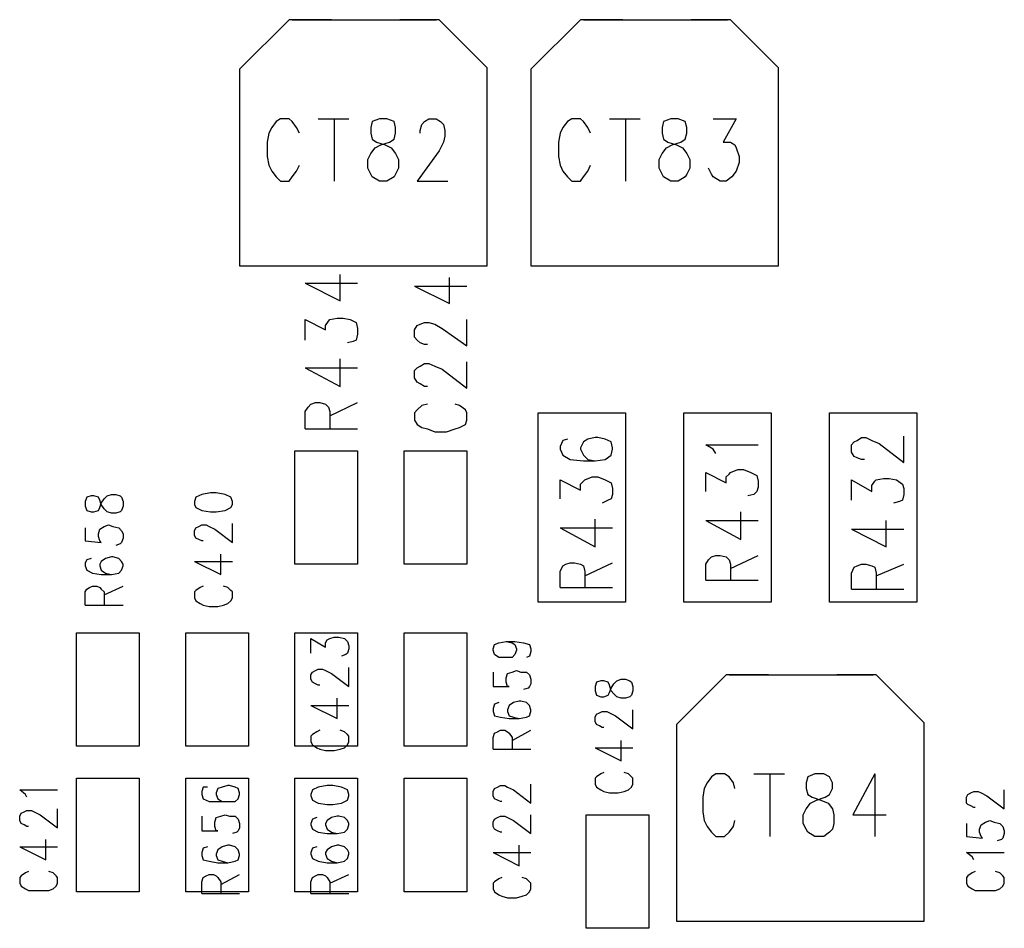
# Model space of a CAD drawing. Extents: x 11.9 to 28.1, y 10.8 to 21.2.
# Tile 12 of 44: x 19.586 to 20.262, y 15.506 to 16.13. Entities that reach past the tile are written whole.
import ezdxf

# ---------------------------------------------------------------- set-up
doc = ezdxf.new("R2010")
doc.units = 0
doc.header["$MEASUREMENT"] = 0
doc.layers.add('LAYNR1', color=2, linetype='Continuous')

msp = doc.modelspace()

# ---------------------------------------------------------------- linework, layer by layer
at = {"layer": 'LAYNR1'}
for points in [[(19.771, 16.13), (19.737, 16.096)], [(19.8, 16.13), (19.771, 16.13)], [(19.773, 16.13), (19.872, 16.13)], [(19.874, 16.13), (19.847, 16.13)], [(19.907, 16.097), (19.874, 16.13)], [(19.971, 16.13), (19.937, 16.096)], [(20, 16.13), (19.971, 16.13)], [(19.973, 16.13), (20.072, 16.13)], [(20.074, 16.13), (20.047, 16.13)], [(20.107, 16.097), (20.074, 16.13)], [(19.737, 16.096), (19.737, 15.961)], [(19.907, 15.961), (19.907, 16.097)], [(19.937, 16.096), (19.937, 15.961)], [(20.107, 15.961), (20.107, 16.097)], [(19.778, 16.052), (19.776, 16.056), (19.773, 16.06), (19.771, 16.062), (19.765, 16.062), (19.762, 16.06), (19.759, 16.056), (19.757, 16.052), (19.756, 16.046), (19.756, 16.036), (19.757, 16.03), (19.759, 16.026), (19.762, 16.022), (19.765, 16.019), (19.771, 16.019), (19.773, 16.022), (19.776, 16.026), (19.778, 16.03)], [(19.791, 16.062), (19.812, 16.062)], [(19.802, 16.062), (19.802, 16.019)], [(19.861, 16.052), (19.861, 16.054), (19.862, 16.058), (19.864, 16.06), (19.867, 16.062), (19.872, 16.062), (19.875, 16.06), (19.877, 16.058), (19.878, 16.054), (19.878, 16.05), (19.877, 16.046), (19.874, 16.04), (19.859, 16.019), (19.88, 16.019)], [(19.978, 16.052), (19.976, 16.056), (19.973, 16.06), (19.971, 16.062), (19.965, 16.062), (19.962, 16.06), (19.959, 16.056), (19.957, 16.052), (19.956, 16.046), (19.956, 16.036), (19.957, 16.03), (19.959, 16.026), (19.962, 16.022), (19.965, 16.019), (19.971, 16.019), (19.973, 16.022), (19.976, 16.026), (19.978, 16.03)], [(19.991, 16.062), (20.012, 16.062)], [(20.002, 16.062), (20.002, 16.019)], [(20.062, 16.062), (20.078, 16.062), (20.069, 16.046), (20.074, 16.046), (20.077, 16.044), (20.078, 16.042), (20.08, 16.036), (20.08, 16.032), (20.078, 16.026), (20.075, 16.022), (20.071, 16.019), (20.067, 16.019), (20.062, 16.022), (20.061, 16.024), (20.059, 16.028)], [(19.737, 15.961), (19.799, 15.961)], [(19.738, 15.961), (19.904, 15.961)], [(19.843, 15.961), (19.907, 15.961)], [(19.937, 15.961), (19.999, 15.961)], [(19.938, 15.961), (20.104, 15.961)], [(20.043, 15.961), (20.107, 15.961)], [(19.782, 15.949), (19.806, 15.937), (19.806, 15.955)], [(19.782, 15.949), (19.818, 15.949)], [(19.857, 15.947), (19.881, 15.935), (19.881, 15.953)], [(19.857, 15.947), (19.893, 15.947)], [(19.782, 15.91), (19.782, 15.924), (19.796, 15.917), (19.796, 15.92), (19.798, 15.923), (19.799, 15.924), (19.804, 15.925), (19.808, 15.925), (19.813, 15.924), (19.817, 15.922), (19.818, 15.918), (19.818, 15.914), (19.817, 15.91), (19.815, 15.909), (19.811, 15.908)], [(19.866, 15.907), (19.864, 15.907), (19.861, 15.908), (19.859, 15.91), (19.857, 15.912), (19.857, 15.917), (19.859, 15.92), (19.861, 15.921), (19.864, 15.922), (19.867, 15.922), (19.871, 15.921), (19.876, 15.918), (19.893, 15.906), (19.893, 15.924)], [(19.782, 15.891), (19.806, 15.878), (19.806, 15.897)], [(19.866, 15.878), (19.864, 15.878), (19.861, 15.88), (19.859, 15.881), (19.857, 15.884), (19.857, 15.889), (19.859, 15.891), (19.861, 15.892), (19.864, 15.894), (19.867, 15.894), (19.871, 15.892), (19.876, 15.89), (19.893, 15.877), (19.893, 15.895)], [(19.782, 15.891), (19.818, 15.891)], [(19.782, 15.849), (19.782, 15.861), (19.784, 15.864), (19.786, 15.866), (19.789, 15.867), (19.792, 15.867), (19.796, 15.866), (19.798, 15.864), (19.799, 15.861), (19.799, 15.849)], [(19.799, 15.858), (19.818, 15.867)], [(19.866, 15.866), (19.862, 15.865), (19.859, 15.862), (19.857, 15.86), (19.857, 15.855), (19.859, 15.852), (19.862, 15.85), (19.866, 15.849), (19.871, 15.847), (19.879, 15.847), (19.885, 15.849), (19.888, 15.85), (19.892, 15.852), (19.893, 15.855), (19.893, 15.86), (19.892, 15.862), (19.888, 15.865), (19.885, 15.866)], [(19.942, 15.73), (19.942, 15.86)], [(19.942, 15.86), (20.002, 15.86)], [(20.002, 15.86), (20.002, 15.73)], [(20.042, 15.73), (20.042, 15.86)], [(20.042, 15.86), (20.102, 15.86)], [(20.102, 15.86), (20.102, 15.73)], [(20.142, 15.73), (20.142, 15.86)], [(20.142, 15.86), (20.202, 15.86)], [(20.202, 15.86), (20.202, 15.73)], [(19.782, 15.849), (19.818, 15.849)], [(19.962, 15.842), (19.959, 15.841), (19.957, 15.837), (19.957, 15.835), (19.959, 15.831), (19.964, 15.828), (19.973, 15.827), (19.981, 15.827), (19.988, 15.828), (19.992, 15.831), (19.993, 15.835), (19.993, 15.836), (19.992, 15.84), (19.988, 15.842), (19.983, 15.843), (19.981, 15.843), (19.976, 15.842), (19.973, 15.84), (19.971, 15.836), (19.971, 15.835), (19.973, 15.831), (19.976, 15.828), (19.981, 15.827)], [(20.157, 15.838), (20.159, 15.84)], [(20.159, 15.84), (20.161, 15.841)], [(20.161, 15.841), (20.164, 15.843)], [(20.164, 15.843), (20.167, 15.843)], [(20.167, 15.843), (20.171, 15.841)], [(20.171, 15.841), (20.176, 15.839)], [(20.176, 15.839), (20.193, 15.826)], [(20.193, 15.826), (20.193, 15.844)], [(19.775, 15.756), (19.775, 15.834)], [(19.775, 15.834), (19.818, 15.834)], [(19.818, 15.834), (19.818, 15.756)], [(19.85, 15.756), (19.85, 15.834)], [(19.85, 15.834), (19.893, 15.834)], [(19.893, 15.834), (19.893, 15.756)], [(20.064, 15.832), (20.062, 15.835), (20.057, 15.838), (20.093, 15.838)], [(20.157, 15.833), (20.157, 15.838)], [(20.159, 15.83), (20.157, 15.833)], [(20.161, 15.829), (20.159, 15.83)], [(20.164, 15.828), (20.161, 15.829)], [(20.166, 15.828), (20.164, 15.828)], [(20.057, 15.806), (20.057, 15.819), (20.071, 15.812), (20.071, 15.816), (20.073, 15.818), (20.074, 15.819), (20.079, 15.821), (20.083, 15.821), (20.088, 15.819), (20.092, 15.817), (20.093, 15.813), (20.093, 15.809), (20.092, 15.806), (20.09, 15.804), (20.086, 15.803)], [(19.957, 15.801), (19.957, 15.814), (19.971, 15.807), (19.971, 15.811), (19.973, 15.813), (19.974, 15.814), (19.979, 15.816), (19.983, 15.816), (19.988, 15.814), (19.992, 15.812), (19.993, 15.808), (19.993, 15.804), (19.992, 15.801), (19.99, 15.8), (19.986, 15.798)], [(20.157, 15.8), (20.157, 15.814)], [(20.157, 15.814), (20.171, 15.806)], [(20.171, 15.81), (20.173, 15.813)], [(20.173, 15.813), (20.174, 15.814)], [(20.174, 15.814), (20.179, 15.815)], [(20.179, 15.815), (20.183, 15.815)], [(20.183, 15.815), (20.188, 15.814)], [(20.188, 15.814), (20.192, 15.811)], [(19.717, 15.805), (19.711, 15.804)], [(19.721, 15.805), (19.717, 15.805)], [(19.727, 15.804), (19.721, 15.805)], [(20.171, 15.806), (20.171, 15.81)], [(20.192, 15.811), (20.193, 15.808)], [(20.193, 15.808), (20.193, 15.804)], [(19.632, 15.802), (19.631, 15.799)], [(19.631, 15.799), (19.631, 15.796)], [(19.635, 15.803), (19.632, 15.802)], [(19.637, 15.803), (19.635, 15.803)], [(19.64, 15.802), (19.637, 15.803)], [(19.641, 15.8), (19.64, 15.802)], [(19.642, 15.797), (19.641, 15.8)], [(19.642, 15.798), (19.644, 15.801)], [(19.644, 15.801), (19.646, 15.803)], [(19.646, 15.803), (19.649, 15.804)], [(19.649, 15.804), (19.652, 15.804)], [(19.652, 15.804), (19.655, 15.803)], [(19.655, 15.803), (19.656, 15.802)], [(19.656, 15.802), (19.657, 15.799)], [(19.657, 15.799), (19.657, 15.796)], [(19.707, 15.802), (19.706, 15.799)], [(19.706, 15.799), (19.706, 15.797)], [(19.711, 15.804), (19.707, 15.802)], [(19.731, 15.802), (19.727, 15.804)], [(19.732, 15.799), (19.731, 15.802)], [(19.732, 15.797), (19.732, 15.799)], [(20.19, 15.799), (20.186, 15.798)], [(20.192, 15.8), (20.19, 15.799)], [(20.193, 15.804), (20.192, 15.8)], [(19.631, 15.796), (19.632, 15.793)], [(19.632, 15.793), (19.635, 15.792)], [(19.635, 15.792), (19.637, 15.792)], [(19.637, 15.792), (19.64, 15.793)], [(19.64, 15.793), (19.641, 15.795)], [(19.641, 15.795), (19.642, 15.798)], [(19.644, 15.794), (19.642, 15.797)], [(19.646, 15.792), (19.644, 15.794)], [(19.649, 15.791), (19.646, 15.792)], [(19.655, 15.792), (19.652, 15.791)], [(19.656, 15.793), (19.655, 15.792)], [(19.657, 15.796), (19.656, 15.793)], [(19.706, 15.797), (19.707, 15.795)], [(19.707, 15.795), (19.711, 15.793)], [(19.711, 15.793), (19.717, 15.792)], [(19.717, 15.792), (19.721, 15.792)], [(19.721, 15.792), (19.727, 15.793)], [(19.727, 15.793), (19.731, 15.795)], [(19.731, 15.795), (19.732, 15.797)], [(20.057, 15.786), (20.081, 15.773), (20.081, 15.792)], [(19.652, 15.791), (19.649, 15.791)], [(19.957, 15.781), (19.981, 15.768), (19.981, 15.787)], [(20.057, 15.786), (20.093, 15.786)], [(20.181, 15.768), (20.181, 15.786)], [(19.631, 15.781), (19.631, 15.772)], [(19.64, 15.777), (19.641, 15.78)], [(19.641, 15.78), (19.644, 15.782)], [(19.644, 15.782), (19.647, 15.783)], [(19.647, 15.783), (19.65, 15.782)], [(19.65, 15.782), (19.654, 15.781)], [(19.654, 15.781), (19.656, 15.779)], [(19.656, 15.779), (19.657, 15.777)], [(19.706, 15.779), (19.707, 15.781)], [(19.706, 15.776), (19.706, 15.779)], [(19.707, 15.781), (19.709, 15.782)], [(19.709, 15.782), (19.711, 15.783)], [(19.711, 15.783), (19.714, 15.783)], [(19.714, 15.783), (19.716, 15.782)], [(19.716, 15.782), (19.72, 15.78)], [(19.72, 15.78), (19.732, 15.771)], [(19.732, 15.771), (19.732, 15.784)], [(19.957, 15.781), (19.993, 15.781)], [(20.157, 15.78), (20.181, 15.768)], [(20.157, 15.78), (20.193, 15.78)], [(19.631, 15.772), (19.642, 15.771)], [(19.64, 15.775), (19.64, 15.777)], [(19.641, 15.772), (19.64, 15.775)], [(19.642, 15.771), (19.641, 15.772)], [(19.657, 15.774), (19.656, 15.771)], [(19.657, 15.777), (19.657, 15.774)], [(19.707, 15.774), (19.706, 15.776)], [(19.709, 15.773), (19.707, 15.774)], [(19.711, 15.772), (19.709, 15.773)], [(19.712, 15.772), (19.711, 15.772)], [(19.655, 15.77), (19.652, 15.769)], [(19.656, 15.771), (19.655, 15.77)], [(19.632, 15.759), (19.631, 15.757)], [(19.635, 15.76), (19.632, 15.759)], [(19.642, 15.758), (19.641, 15.756)], [(19.645, 15.76), (19.642, 15.758)], [(19.649, 15.761), (19.645, 15.76)], [(19.65, 15.761), (19.649, 15.761)], [(19.654, 15.76), (19.65, 15.761)], [(19.656, 15.758), (19.654, 15.76)], [(19.657, 15.756), (19.656, 15.758)], [(19.706, 15.758), (19.724, 15.749)], [(19.706, 15.758), (19.732, 15.758)], [(19.724, 15.749), (19.724, 15.763)], [(20.057, 15.745), (20.057, 15.756), (20.059, 15.759), (20.061, 15.761), (20.064, 15.762), (20.067, 15.762), (20.071, 15.761), (20.073, 15.759), (20.074, 15.756), (20.074, 15.745)], [(20.074, 15.753), (20.093, 15.762)], [(19.631, 15.757), (19.631, 15.755)], [(19.631, 15.755), (19.632, 15.752)], [(19.632, 15.752), (19.636, 15.75)], [(19.641, 15.756), (19.641, 15.755)], [(19.641, 15.755), (19.642, 15.752)], [(19.642, 15.752), (19.645, 15.75)], [(19.654, 15.75), (19.656, 15.752)], [(19.656, 15.752), (19.657, 15.755)], [(19.657, 15.755), (19.657, 15.756)], [(19.818, 15.756), (19.775, 15.756)], [(19.893, 15.756), (19.85, 15.756)], [(19.957, 15.74), (19.957, 15.751), (19.959, 15.755), (19.961, 15.756), (19.964, 15.757), (19.967, 15.757), (19.971, 15.756), (19.973, 15.755), (19.974, 15.751), (19.974, 15.74)], [(19.974, 15.748), (19.993, 15.757)], [(20.157, 15.75), (20.159, 15.754)], [(20.159, 15.754), (20.161, 15.755)], [(20.161, 15.755), (20.164, 15.756)], [(20.164, 15.756), (20.167, 15.756)], [(20.167, 15.756), (20.171, 15.755)], [(20.171, 15.755), (20.173, 15.754)], [(20.173, 15.754), (20.174, 15.75)], [(20.174, 15.748), (20.193, 15.756)], [(19.636, 15.75), (19.642, 15.749)], [(19.642, 15.749), (19.649, 15.749)], [(19.645, 15.75), (19.649, 15.749)], [(19.649, 15.749), (19.654, 15.75)], [(20.057, 15.745), (20.093, 15.745)], [(20.157, 15.739), (20.157, 15.75)], [(20.174, 15.75), (20.174, 15.739)], [(19.631, 15.737), (19.632, 15.739)], [(19.632, 15.739), (19.634, 15.74)], [(19.634, 15.74), (19.636, 15.741)], [(19.636, 15.741), (19.639, 15.741)], [(19.639, 15.741), (19.641, 15.74)], [(19.641, 15.74), (19.642, 15.739)], [(19.642, 15.739), (19.644, 15.737)], [(19.644, 15.735), (19.657, 15.741)], [(19.707, 15.738), (19.706, 15.737)], [(19.71, 15.74), (19.707, 15.738)], [(19.712, 15.741), (19.71, 15.74)], [(19.729, 15.74), (19.726, 15.741)], [(19.731, 15.738), (19.729, 15.74)], [(19.732, 15.737), (19.731, 15.738)], [(19.957, 15.74), (19.993, 15.74)], [(20.157, 15.739), (20.193, 15.739)], [(19.631, 15.728), (19.631, 15.737)], [(19.644, 15.737), (19.644, 15.728)], [(19.706, 15.737), (19.706, 15.733)], [(19.706, 15.733), (19.707, 15.731)], [(19.707, 15.731), (19.71, 15.729)], [(19.729, 15.729), (19.731, 15.731)], [(19.731, 15.731), (19.732, 15.733)], [(19.732, 15.733), (19.732, 15.737)], [(19.631, 15.728), (19.657, 15.728)], [(19.71, 15.729), (19.712, 15.728)], [(19.712, 15.728), (19.716, 15.727)], [(19.716, 15.727), (19.722, 15.727)], [(19.722, 15.727), (19.726, 15.728)], [(19.726, 15.728), (19.729, 15.729)], [(20.002, 15.73), (19.942, 15.73)], [(20.102, 15.73), (20.042, 15.73)], [(20.202, 15.73), (20.142, 15.73)], [(19.625, 15.631), (19.625, 15.709)], [(19.625, 15.709), (19.668, 15.709)], [(19.668, 15.709), (19.668, 15.631)], [(19.7, 15.631), (19.7, 15.709)], [(19.7, 15.709), (19.743, 15.709)], [(19.743, 15.709), (19.743, 15.631)], [(19.775, 15.631), (19.775, 15.709)], [(19.775, 15.709), (19.818, 15.709)], [(19.786, 15.695), (19.786, 15.705)], [(19.786, 15.705), (19.796, 15.699)], [(19.796, 15.702), (19.797, 15.704)], [(19.797, 15.704), (19.799, 15.705)], [(19.799, 15.705), (19.802, 15.706)], [(19.802, 15.706), (19.805, 15.706)], [(19.805, 15.706), (19.809, 15.705)], [(19.809, 15.705), (19.811, 15.703)], [(19.818, 15.709), (19.818, 15.631)], [(19.85, 15.631), (19.85, 15.709)], [(19.85, 15.709), (19.893, 15.709)], [(19.893, 15.709), (19.893, 15.631)], [(19.796, 15.699), (19.796, 15.702)], [(19.811, 15.703), (19.812, 15.7)], [(19.812, 15.698), (19.811, 15.695)], [(19.812, 15.7), (19.812, 15.698)], [(19.911, 15.698), (19.912, 15.701)], [(19.911, 15.697), (19.911, 15.698)], [(19.912, 15.694), (19.911, 15.697)], [(19.912, 15.701), (19.915, 15.702)], [(19.915, 15.702), (19.92, 15.703)], [(19.92, 15.703), (19.924, 15.702)], [(19.92, 15.703), (19.926, 15.703)], [(19.924, 15.702), (19.926, 15.701)], [(19.926, 15.703), (19.932, 15.702)], [(19.926, 15.701), (19.927, 15.698)], [(19.927, 15.697), (19.926, 15.694)], [(19.927, 15.698), (19.927, 15.697)], [(19.932, 15.702), (19.936, 15.701)], [(19.936, 15.701), (19.937, 15.698)], [(19.937, 15.698), (19.937, 15.696)], [(19.81, 15.694), (19.807, 15.693)], [(19.811, 15.695), (19.81, 15.694)], [(19.915, 15.692), (19.912, 15.694)], [(19.919, 15.692), (19.915, 15.692)], [(19.92, 15.692), (19.919, 15.692)], [(19.924, 15.692), (19.92, 15.692)], [(19.926, 15.694), (19.924, 15.692)], [(19.936, 15.693), (19.934, 15.692)], [(19.937, 15.696), (19.936, 15.693)], [(19.789, 15.683), (19.791, 15.684)], [(19.791, 15.684), (19.794, 15.684)], [(19.794, 15.684), (19.796, 15.683)], [(19.812, 15.672), (19.812, 15.685)], [(19.786, 15.68), (19.787, 15.682)], [(19.786, 15.677), (19.786, 15.68)], [(19.787, 15.675), (19.786, 15.677)], [(19.787, 15.682), (19.789, 15.683)], [(19.796, 15.683), (19.8, 15.681)], [(19.8, 15.681), (19.812, 15.672)], [(19.911, 15.682), (19.911, 15.672)], [(19.92, 15.678), (19.921, 15.681)], [(19.92, 15.675), (19.92, 15.678)], [(19.921, 15.681), (19.924, 15.682)], [(19.924, 15.682), (19.927, 15.683)], [(19.927, 15.683), (19.93, 15.682)], [(19.93, 15.682), (19.934, 15.682)], [(19.934, 15.682), (19.936, 15.68)], [(19.936, 15.68), (19.937, 15.677)], [(19.937, 15.677), (19.937, 15.674)], [(19.996, 15.676), (19.999, 15.677)], [(19.999, 15.677), (20.002, 15.677)], [(20.002, 15.677), (20.005, 15.676)], [(20.071, 15.68), (20.037, 15.646)], [(20.1, 15.68), (20.071, 15.68)], [(20.073, 15.68), (20.172, 15.68)], [(20.174, 15.68), (20.147, 15.68)], [(20.207, 15.647), (20.174, 15.68)], [(19.789, 15.674), (19.787, 15.675)], [(19.791, 15.673), (19.789, 15.674)], [(19.792, 15.673), (19.791, 15.673)], [(19.911, 15.672), (19.922, 15.672)], [(19.921, 15.672), (19.92, 15.675)], [(19.922, 15.672), (19.921, 15.672)], [(19.935, 15.671), (19.932, 15.67)], [(19.936, 15.672), (19.935, 15.671)], [(19.937, 15.674), (19.936, 15.672)], [(19.982, 15.675), (19.981, 15.672)], [(19.981, 15.672), (19.981, 15.669)], [(19.985, 15.676), (19.982, 15.675)], [(19.987, 15.676), (19.985, 15.676)], [(19.99, 15.675), (19.987, 15.676)], [(19.991, 15.673), (19.99, 15.675)], [(19.992, 15.669), (19.991, 15.673)], [(19.991, 15.668), (19.992, 15.671)], [(19.992, 15.671), (19.994, 15.674)], [(19.994, 15.674), (19.996, 15.676)], [(20.005, 15.676), (20.006, 15.675)], [(20.006, 15.675), (20.007, 15.672)], [(20.007, 15.672), (20.007, 15.669)], [(19.804, 15.65), (19.804, 15.664)], [(19.981, 15.669), (19.982, 15.666)], [(19.982, 15.666), (19.985, 15.665)], [(19.985, 15.665), (19.987, 15.665)], [(19.987, 15.665), (19.99, 15.666)], [(19.99, 15.666), (19.991, 15.668)], [(19.994, 15.667), (19.992, 15.669)], [(19.996, 15.665), (19.994, 15.667)], [(19.999, 15.664), (19.996, 15.665)], [(20.002, 15.664), (19.999, 15.664)], [(20.005, 15.665), (20.002, 15.664)], [(20.006, 15.666), (20.005, 15.665)], [(20.007, 15.669), (20.006, 15.666)], [(19.786, 15.659), (19.804, 15.65)], [(19.786, 15.659), (19.812, 15.659)], [(19.912, 15.66), (19.911, 15.657)], [(19.911, 15.657), (19.911, 15.655)], [(19.915, 15.661), (19.912, 15.66)], [(19.922, 15.659), (19.921, 15.656)], [(19.925, 15.661), (19.922, 15.659)], [(19.929, 15.662), (19.925, 15.661)], [(19.93, 15.662), (19.929, 15.662)], [(19.934, 15.661), (19.93, 15.662)], [(19.936, 15.659), (19.934, 15.661)], [(19.937, 15.656), (19.936, 15.659)], [(19.911, 15.655), (19.912, 15.652)], [(19.912, 15.652), (19.916, 15.651)], [(19.916, 15.651), (19.922, 15.65)], [(19.921, 15.656), (19.921, 15.655)], [(19.921, 15.655), (19.922, 15.652)], [(19.922, 15.652), (19.925, 15.651)], [(19.922, 15.65), (19.929, 15.65)], [(19.925, 15.651), (19.929, 15.65)], [(19.929, 15.65), (19.934, 15.651)], [(19.934, 15.651), (19.936, 15.652)], [(19.936, 15.652), (19.937, 15.655)], [(19.937, 15.655), (19.937, 15.656)], [(19.981, 15.651), (19.982, 15.653)], [(19.981, 15.648), (19.981, 15.651)], [(19.982, 15.653), (19.984, 15.654)], [(19.984, 15.654), (19.986, 15.655)], [(19.986, 15.655), (19.989, 15.655)], [(19.989, 15.655), (19.991, 15.654)], [(19.991, 15.654), (19.995, 15.652)], [(19.995, 15.652), (20.007, 15.643)], [(20.007, 15.643), (20.007, 15.656)], [(19.982, 15.646), (19.981, 15.648)], [(19.984, 15.645), (19.982, 15.646)], [(19.986, 15.644), (19.984, 15.645)], [(19.987, 15.644), (19.986, 15.644)], [(20.037, 15.646), (20.037, 15.511)], [(20.207, 15.511), (20.207, 15.647)], [(19.787, 15.639), (19.786, 15.638)], [(19.786, 15.638), (19.786, 15.634)], [(19.79, 15.641), (19.787, 15.639)], [(19.792, 15.642), (19.79, 15.641)], [(19.809, 15.641), (19.806, 15.642)], [(19.811, 15.639), (19.809, 15.641)], [(19.812, 15.638), (19.811, 15.639)], [(19.812, 15.634), (19.812, 15.638)], [(19.911, 15.637), (19.912, 15.64)], [(19.911, 15.629), (19.911, 15.637)], [(19.912, 15.64), (19.914, 15.641)], [(19.914, 15.641), (19.916, 15.642)], [(19.916, 15.642), (19.919, 15.642)], [(19.919, 15.642), (19.921, 15.641)], [(19.921, 15.641), (19.922, 15.64)], [(19.922, 15.64), (19.924, 15.637)], [(19.924, 15.635), (19.937, 15.642)], [(19.924, 15.637), (19.924, 15.629)], [(19.668, 15.631), (19.625, 15.631)], [(19.743, 15.631), (19.7, 15.631)], [(19.818, 15.631), (19.775, 15.631)], [(19.786, 15.634), (19.787, 15.632)], [(19.787, 15.632), (19.79, 15.63)], [(19.79, 15.63), (19.792, 15.629)], [(19.806, 15.629), (19.809, 15.63)], [(19.809, 15.63), (19.811, 15.632)], [(19.811, 15.632), (19.812, 15.634)], [(19.893, 15.631), (19.85, 15.631)], [(19.981, 15.63), (19.999, 15.621)], [(19.981, 15.63), (20.007, 15.63)], [(19.999, 15.621), (19.999, 15.635)], [(19.792, 15.629), (19.796, 15.628)], [(19.796, 15.628), (19.802, 15.628)], [(19.802, 15.628), (19.806, 15.629)], [(19.911, 15.629), (19.937, 15.629)], [(19.625, 15.531), (19.625, 15.609)], [(19.625, 15.609), (19.668, 15.609)], [(19.668, 15.609), (19.668, 15.531)], [(19.7, 15.531), (19.7, 15.609)], [(19.7, 15.609), (19.743, 15.609)], [(19.743, 15.609), (19.743, 15.531)], [(19.775, 15.531), (19.775, 15.609)], [(19.775, 15.609), (19.818, 15.609)], [(19.818, 15.609), (19.818, 15.531)], [(19.85, 15.531), (19.85, 15.609)], [(19.85, 15.609), (19.893, 15.609)], [(19.893, 15.609), (19.893, 15.531)], [(19.982, 15.61), (19.981, 15.609)], [(19.981, 15.609), (19.981, 15.605)], [(19.985, 15.612), (19.982, 15.61)], [(19.987, 15.613), (19.985, 15.612)], [(20.004, 15.612), (20.001, 15.613)], [(20.006, 15.61), (20.004, 15.612)], [(20.007, 15.609), (20.006, 15.61)], [(20.007, 15.605), (20.007, 15.609)], [(20.064, 15.612), (20.061, 15.61), (20.058, 15.606), (20.056, 15.602), (20.055, 15.596), (20.055, 15.586), (20.056, 15.58), (20.058, 15.576), (20.061, 15.572), (20.064, 15.569)], [(20.077, 15.602), (20.076, 15.606), (20.073, 15.61), (20.07, 15.612), (20.064, 15.612)], [(20.09, 15.612), (20.111, 15.612)], [(20.101, 15.612), (20.101, 15.569)], [(20.132, 15.612), (20.127, 15.61), (20.126, 15.606), (20.126, 15.602), (20.127, 15.598), (20.13, 15.596), (20.136, 15.594), (20.141, 15.592), (20.144, 15.588), (20.145, 15.584)], [(20.129, 15.592), (20.133, 15.594), (20.139, 15.596), (20.142, 15.598), (20.144, 15.602), (20.144, 15.606), (20.142, 15.61), (20.138, 15.612), (20.132, 15.612)], [(20.173, 15.612), (20.158, 15.584), (20.181, 15.584)], [(20.173, 15.612), (20.173, 15.569)], [(19.712, 15.603), (19.711, 15.6)], [(19.715, 15.603), (19.712, 15.603)], [(19.725, 15.603), (19.722, 15.602)], [(19.729, 15.604), (19.725, 15.603)], [(19.73, 15.604), (19.729, 15.604)], [(19.734, 15.603), (19.73, 15.604)], [(19.736, 15.602), (19.734, 15.603)], [(19.791, 15.603), (19.787, 15.601)], [(19.797, 15.604), (19.791, 15.603)], [(19.801, 15.604), (19.797, 15.604)], [(19.807, 15.603), (19.801, 15.604)], [(19.811, 15.601), (19.807, 15.603)], [(19.912, 15.602), (19.914, 15.603)], [(19.914, 15.603), (19.916, 15.604)], [(19.916, 15.604), (19.919, 15.604)], [(19.919, 15.604), (19.921, 15.603)], [(19.921, 15.603), (19.925, 15.601)], [(19.937, 15.592), (19.937, 15.605)], [(19.981, 15.605), (19.982, 15.603)], [(19.982, 15.603), (19.985, 15.601)], [(20.004, 15.601), (20.006, 15.603)], [(20.006, 15.603), (20.007, 15.605)], [(19.59, 15.598), (19.586, 15.601)], [(19.586, 15.601), (19.612, 15.601)], [(19.591, 15.596), (19.59, 15.598)], [(19.711, 15.6), (19.711, 15.598)], [(19.711, 15.598), (19.712, 15.595)], [(19.722, 15.602), (19.721, 15.599)], [(19.721, 15.599), (19.721, 15.598)], [(19.721, 15.598), (19.722, 15.595)], [(19.737, 15.599), (19.736, 15.602)], [(19.736, 15.595), (19.737, 15.598)], [(19.737, 15.598), (19.737, 15.599)], [(19.787, 15.601), (19.786, 15.598)], [(19.786, 15.598), (19.786, 15.597)], [(19.786, 15.597), (19.787, 15.594)], [(19.812, 15.598), (19.811, 15.601)], [(19.811, 15.594), (19.812, 15.597)], [(19.812, 15.597), (19.812, 15.598)], [(19.911, 15.6), (19.912, 15.602)], [(19.911, 15.597), (19.911, 15.6)], [(19.912, 15.595), (19.911, 15.597)], [(19.925, 15.601), (19.937, 15.592)], [(19.985, 15.601), (19.987, 15.6)], [(19.987, 15.6), (19.991, 15.599)], [(19.991, 15.599), (19.997, 15.599)], [(19.997, 15.599), (20.001, 15.6)], [(20.001, 15.6), (20.004, 15.601)], [(20.236, 15.596), (20.237, 15.598)], [(20.236, 15.592), (20.236, 15.596)], [(20.237, 15.598), (20.239, 15.599)], [(20.239, 15.599), (20.241, 15.6)], [(20.241, 15.6), (20.244, 15.6)], [(20.244, 15.6), (20.246, 15.599)], [(20.246, 15.599), (20.25, 15.597)], [(20.25, 15.597), (20.262, 15.588)], [(20.262, 15.588), (20.262, 15.601)], [(19.712, 15.595), (19.716, 15.593)], [(19.716, 15.593), (19.722, 15.593)], [(19.722, 15.595), (19.725, 15.593)], [(19.722, 15.593), (19.729, 15.593)], [(19.725, 15.593), (19.729, 15.593)], [(19.729, 15.593), (19.734, 15.593)], [(19.734, 15.593), (19.736, 15.595)], [(19.787, 15.594), (19.791, 15.592)], [(19.791, 15.592), (19.797, 15.591)], [(19.797, 15.591), (19.801, 15.591)], [(19.801, 15.591), (19.807, 15.592)], [(19.807, 15.592), (19.811, 15.594)], [(19.914, 15.594), (19.912, 15.595)], [(19.916, 15.593), (19.914, 15.594)], [(19.917, 15.593), (19.916, 15.593)], [(20.145, 15.578), (20.144, 15.574), (20.142, 15.572), (20.138, 15.569), (20.132, 15.569), (20.127, 15.572), (20.126, 15.574), (20.124, 15.578), (20.124, 15.584), (20.126, 15.588), (20.129, 15.592)], [(20.237, 15.591), (20.236, 15.592)], [(20.239, 15.59), (20.237, 15.591)], [(20.241, 15.589), (20.239, 15.59)], [(20.242, 15.589), (20.241, 15.589)], [(19.586, 15.583), (19.587, 15.585)], [(19.586, 15.58), (19.586, 15.583)], [(19.587, 15.585), (19.589, 15.586)], [(19.589, 15.586), (19.591, 15.587)], [(19.591, 15.587), (19.594, 15.587)], [(19.594, 15.587), (19.596, 15.586)], [(19.596, 15.586), (19.6, 15.584)], [(19.6, 15.584), (19.612, 15.575)], [(19.612, 15.575), (19.612, 15.588)], [(19.711, 15.583), (19.711, 15.573)], [(19.72, 15.579), (19.721, 15.582)], [(19.721, 15.582), (19.724, 15.583)], [(19.724, 15.583), (19.727, 15.584)], [(19.727, 15.584), (19.73, 15.583)], [(19.73, 15.583), (19.734, 15.583)], [(19.734, 15.583), (19.736, 15.581)], [(19.79, 15.582), (19.787, 15.581)], [(19.8, 15.582), (19.797, 15.58)], [(19.804, 15.583), (19.8, 15.582)], [(19.805, 15.583), (19.804, 15.583)], [(19.809, 15.582), (19.805, 15.583)], [(19.811, 15.58), (19.809, 15.582)], [(19.912, 15.581), (19.914, 15.582)], [(19.914, 15.582), (19.916, 15.583)], [(19.916, 15.583), (19.919, 15.583)], [(19.919, 15.583), (19.921, 15.582)], [(19.921, 15.582), (19.925, 15.58)], [(19.937, 15.571), (19.937, 15.584)], [(19.975, 15.506), (19.975, 15.584)], [(19.975, 15.584), (20.018, 15.584)], [(20.018, 15.584), (20.018, 15.506)], [(20.145, 15.584), (20.145, 15.578)], [(19.587, 15.578), (19.586, 15.58)], [(19.589, 15.577), (19.587, 15.578)], [(19.591, 15.576), (19.589, 15.577)], [(19.592, 15.576), (19.591, 15.576)], [(19.72, 15.576), (19.72, 15.579)], [(19.721, 15.573), (19.72, 15.576)], [(19.736, 15.581), (19.737, 15.578)], [(19.737, 15.578), (19.737, 15.575)], [(19.787, 15.581), (19.786, 15.578)], [(19.786, 15.578), (19.786, 15.577)], [(19.786, 15.577), (19.787, 15.574)], [(19.797, 15.58), (19.796, 15.578)], [(19.796, 15.578), (19.796, 15.577)], [(19.796, 15.577), (19.797, 15.574)], [(19.812, 15.578), (19.811, 15.58)], [(19.811, 15.574), (19.812, 15.577)], [(19.812, 15.577), (19.812, 15.578)], [(19.911, 15.579), (19.912, 15.581)], [(19.911, 15.576), (19.911, 15.579)], [(19.912, 15.574), (19.911, 15.576)], [(19.925, 15.58), (19.937, 15.571)], [(20.064, 15.569), (20.07, 15.569), (20.073, 15.572), (20.076, 15.576), (20.077, 15.58)], [(20.236, 15.578), (20.236, 15.569)], [(20.245, 15.574), (20.246, 15.577)], [(20.246, 15.577), (20.249, 15.579)], [(20.249, 15.579), (20.252, 15.58)], [(20.252, 15.58), (20.255, 15.579)], [(20.255, 15.579), (20.259, 15.578)], [(20.259, 15.578), (20.261, 15.576)], [(20.261, 15.576), (20.262, 15.573)], [(19.711, 15.573), (19.722, 15.573)], [(19.722, 15.573), (19.721, 15.573)], [(19.735, 15.572), (19.732, 15.571)], [(19.736, 15.573), (19.735, 15.572)], [(19.737, 15.575), (19.736, 15.573)], [(19.787, 15.574), (19.791, 15.572)], [(19.791, 15.572), (19.797, 15.571)], [(19.797, 15.574), (19.8, 15.572)], [(19.797, 15.571), (19.804, 15.571)], [(19.8, 15.572), (19.804, 15.571)], [(19.804, 15.571), (19.809, 15.572)], [(19.809, 15.572), (19.811, 15.574)], [(19.914, 15.573), (19.912, 15.574)], [(19.916, 15.572), (19.914, 15.573)], [(19.917, 15.572), (19.916, 15.572)], [(20.236, 15.569), (20.247, 15.568)], [(20.245, 15.572), (20.245, 15.574)], [(20.246, 15.569), (20.245, 15.572)], [(20.247, 15.568), (20.246, 15.569)], [(20.262, 15.571), (20.261, 15.568)], [(20.262, 15.573), (20.262, 15.571)], [(19.586, 15.562), (19.604, 15.553)], [(19.586, 15.562), (19.612, 15.562)], [(19.604, 15.553), (19.604, 15.567)], [(19.715, 15.562), (19.712, 15.561)], [(19.725, 15.562), (19.722, 15.56)], [(19.729, 15.563), (19.725, 15.562)], [(19.73, 15.563), (19.729, 15.563)], [(19.734, 15.562), (19.73, 15.563)], [(19.736, 15.56), (19.734, 15.562)], [(19.79, 15.562), (19.787, 15.561)], [(19.8, 15.562), (19.797, 15.56)], [(19.804, 15.563), (19.8, 15.562)], [(19.805, 15.563), (19.804, 15.563)], [(19.809, 15.562), (19.805, 15.563)], [(19.811, 15.56), (19.809, 15.562)], [(19.929, 15.549), (19.929, 15.563)], [(20.26, 15.567), (20.257, 15.566)], [(20.261, 15.568), (20.26, 15.567)], [(19.712, 15.561), (19.711, 15.558)], [(19.711, 15.558), (19.711, 15.556)], [(19.711, 15.556), (19.712, 15.553)], [(19.722, 15.56), (19.721, 15.557)], [(19.721, 15.557), (19.721, 15.556)], [(19.721, 15.556), (19.722, 15.553)], [(19.737, 15.557), (19.736, 15.56)], [(19.736, 15.553), (19.737, 15.556)], [(19.737, 15.556), (19.737, 15.557)], [(19.787, 15.561), (19.786, 15.558)], [(19.786, 15.558), (19.786, 15.557)], [(19.786, 15.557), (19.787, 15.554)], [(19.797, 15.56), (19.796, 15.558)], [(19.796, 15.558), (19.796, 15.557)], [(19.796, 15.557), (19.797, 15.554)], [(19.812, 15.558), (19.811, 15.56)], [(19.811, 15.554), (19.812, 15.557)], [(19.812, 15.557), (19.812, 15.558)], [(19.911, 15.558), (19.929, 15.549)], [(19.911, 15.558), (19.937, 15.558)], [(20.24, 15.555), (20.236, 15.558)], [(20.236, 15.558), (20.262, 15.558)], [(20.241, 15.553), (20.24, 15.555)], [(19.712, 15.553), (19.716, 15.552)], [(19.716, 15.552), (19.722, 15.551)], [(19.722, 15.553), (19.725, 15.552)], [(19.722, 15.551), (19.729, 15.551)], [(19.725, 15.552), (19.729, 15.551)], [(19.729, 15.551), (19.734, 15.552)], [(19.734, 15.552), (19.736, 15.553)], [(19.787, 15.554), (19.791, 15.552)], [(19.791, 15.552), (19.797, 15.551)], [(19.797, 15.554), (19.8, 15.552)], [(19.797, 15.551), (19.804, 15.551)], [(19.8, 15.552), (19.804, 15.551)], [(19.804, 15.551), (19.809, 15.552)], [(19.809, 15.552), (19.811, 15.554)], [(19.587, 15.542), (19.586, 15.541)], [(19.59, 15.544), (19.587, 15.542)], [(19.592, 15.545), (19.59, 15.544)], [(19.609, 15.544), (19.606, 15.545)], [(19.611, 15.542), (19.609, 15.544)], [(19.612, 15.541), (19.611, 15.542)], [(19.712, 15.541), (19.714, 15.542)], [(19.714, 15.542), (19.716, 15.543)], [(19.716, 15.543), (19.719, 15.543)], [(19.719, 15.543), (19.721, 15.542)], [(19.721, 15.542), (19.722, 15.541)], [(19.724, 15.536), (19.737, 15.543)], [(19.787, 15.541), (19.789, 15.542)], [(19.789, 15.542), (19.791, 15.543)], [(19.791, 15.543), (19.794, 15.543)], [(19.794, 15.543), (19.796, 15.542)], [(19.796, 15.542), (19.797, 15.541)], [(19.799, 15.537), (19.812, 15.543)], [(20.237, 15.542), (20.236, 15.541)], [(20.24, 15.544), (20.237, 15.542)], [(20.242, 15.545), (20.24, 15.544)], [(20.259, 15.544), (20.256, 15.545)], [(20.261, 15.542), (20.259, 15.544)], [(20.262, 15.541), (20.261, 15.542)], [(19.586, 15.541), (19.586, 15.537)], [(19.586, 15.537), (19.587, 15.535)], [(19.587, 15.535), (19.59, 15.533)], [(19.609, 15.533), (19.611, 15.535)], [(19.611, 15.535), (19.612, 15.537)], [(19.612, 15.537), (19.612, 15.541)], [(19.711, 15.538), (19.712, 15.541)], [(19.711, 15.53), (19.711, 15.538)], [(19.722, 15.541), (19.724, 15.538)], [(19.724, 15.538), (19.724, 15.53)], [(19.786, 15.538), (19.787, 15.541)], [(19.786, 15.53), (19.786, 15.538)], [(19.797, 15.541), (19.799, 15.538)], [(19.799, 15.538), (19.799, 15.53)], [(19.912, 15.538), (19.911, 15.537)], [(19.911, 15.537), (19.911, 15.533)], [(19.915, 15.54), (19.912, 15.538)], [(19.917, 15.541), (19.915, 15.54)], [(19.934, 15.54), (19.931, 15.541)], [(19.936, 15.538), (19.934, 15.54)], [(19.937, 15.537), (19.936, 15.538)], [(19.937, 15.533), (19.937, 15.537)], [(20.236, 15.541), (20.236, 15.537)], [(20.236, 15.537), (20.237, 15.535)], [(20.237, 15.535), (20.24, 15.533)], [(20.259, 15.533), (20.261, 15.535)], [(20.261, 15.535), (20.262, 15.537)], [(20.262, 15.537), (20.262, 15.541)], [(19.59, 15.533), (19.592, 15.532)], [(19.592, 15.532), (19.596, 15.532)], [(19.596, 15.532), (19.602, 15.532)], [(19.602, 15.532), (19.606, 15.532)], [(19.606, 15.532), (19.609, 15.533)], [(19.668, 15.531), (19.625, 15.531)], [(19.743, 15.531), (19.7, 15.531)], [(19.711, 15.53), (19.737, 15.53)], [(19.818, 15.531), (19.775, 15.531)], [(19.786, 15.53), (19.812, 15.53)], [(19.893, 15.531), (19.85, 15.531)], [(19.911, 15.533), (19.912, 15.531)], [(19.912, 15.531), (19.915, 15.529)], [(19.915, 15.529), (19.917, 15.528)], [(19.917, 15.528), (19.921, 15.527)], [(19.927, 15.527), (19.931, 15.528)], [(19.931, 15.528), (19.934, 15.529)], [(19.934, 15.529), (19.936, 15.531)], [(19.936, 15.531), (19.937, 15.533)], [(20.24, 15.533), (20.242, 15.532)], [(20.242, 15.532), (20.246, 15.532)], [(20.246, 15.532), (20.252, 15.532)], [(20.252, 15.532), (20.256, 15.532)], [(20.256, 15.532), (20.259, 15.533)], [(19.921, 15.527), (19.927, 15.527)], [(20.037, 15.511), (20.099, 15.511)], [(20.038, 15.511), (20.204, 15.511)], [(20.143, 15.511), (20.207, 15.511)], [(20.018, 15.506), (19.975, 15.506)]]:
    msp.add_lwpolyline(points, dxfattribs=at)
for points in [[(19.833, 16.062), (19.828, 16.06), (19.827, 16.056), (19.827, 16.052), (19.828, 16.048), (19.831, 16.046), (19.837, 16.044), (19.841, 16.042), (19.844, 16.038), (19.846, 16.034), (19.846, 16.028), (19.844, 16.024), (19.843, 16.022), (19.838, 16.019), (19.833, 16.019), (19.828, 16.022), (19.827, 16.024), (19.825, 16.028), (19.825, 16.034), (19.827, 16.038), (19.83, 16.042), (19.834, 16.044), (19.84, 16.046), (19.843, 16.048), (19.844, 16.052), (19.844, 16.056), (19.843, 16.06), (19.838, 16.062), (19.833, 16.062)], [(20.033, 16.062), (20.028, 16.06), (20.027, 16.056), (20.027, 16.052), (20.028, 16.048), (20.031, 16.046), (20.037, 16.044), (20.041, 16.042), (20.044, 16.038), (20.046, 16.034), (20.046, 16.028), (20.044, 16.024), (20.043, 16.022), (20.038, 16.019), (20.033, 16.019), (20.028, 16.022), (20.027, 16.024), (20.025, 16.028), (20.025, 16.034), (20.027, 16.038), (20.03, 16.042), (20.034, 16.044), (20.04, 16.046), (20.043, 16.048), (20.044, 16.052), (20.044, 16.056), (20.043, 16.06), (20.038, 16.062), (20.033, 16.062)]]:
    msp.add_lwpolyline(points, close=True, dxfattribs=at)

doc.saveas('drawing.dxf')
